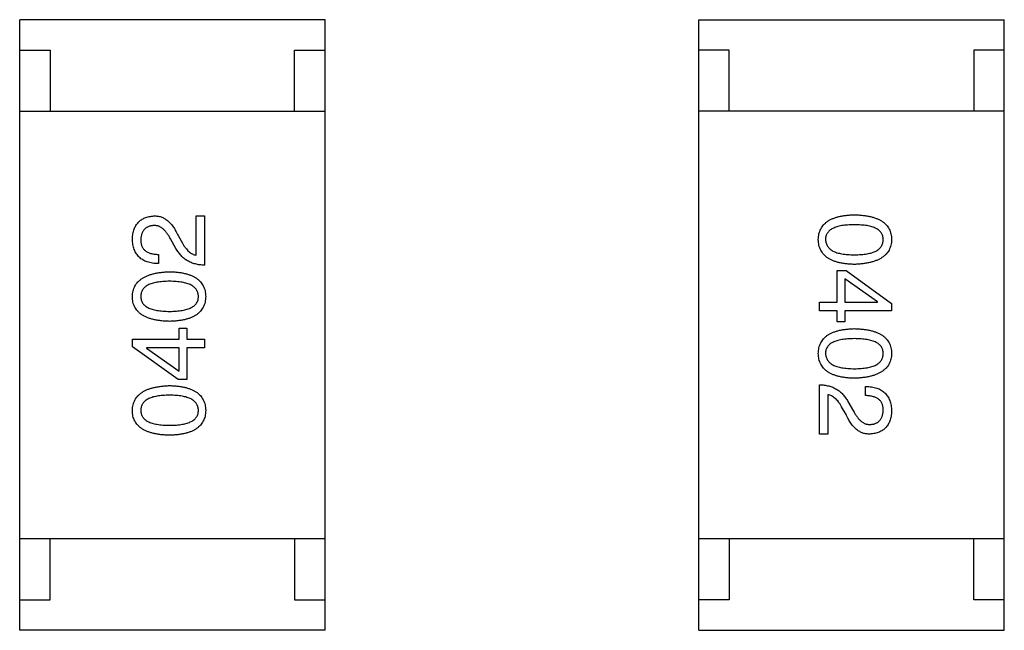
# Model space of a CAD drawing. Header units: millimetres. Extents: x 134 to 283, y 142 to 332.
# Tile 8 of 145: x 159.28 to 160.89, y 207.49 to 208.49. Entities that reach past the tile are written whole.
import ezdxf

# ---------------------------------------------------------------- set-up
doc = ezdxf.new("R2010")
doc.units = ezdxf.units.MM
doc.header["$LTSCALE"] = 0.1
doc.layers.get('0').update_dxf_attribs({"linetype": 'CONTINUOUS'})

msp = doc.modelspace()

# ---------------------------------------------------------------- linework, layer by layer
at = {"color": 7, "linetype": 'Continuous'}
for p, q in [((159.2831, 207.4903), (159.2831, 208.4903)), ((159.7831, 208.4903), (159.2831, 208.4903)), ((159.7831, 207.4903), (159.7831, 208.4903)), ((160.3943, 207.4902), (160.3943, 208.4902)), ((160.3943, 208.4902), (160.8943, 208.4902)), ((160.8943, 207.4902), (160.8943, 208.4902)), ((159.2831, 208.4403), (159.3331, 208.4403)), ((159.3331, 208.4403), (159.3331, 208.3403)), ((159.7331, 208.3403), (159.7331, 208.4403)), ((159.7331, 208.4403), (159.7831, 208.4403)), ((160.4443, 208.4402), (160.3943, 208.4402)), ((160.4443, 208.3402), (160.4443, 208.4402)), ((160.8443, 208.4402), (160.8443, 208.3402)), ((160.8943, 208.4402), (160.8443, 208.4402)), ((159.2831, 208.3403), (159.7831, 208.3403)), ((160.8943, 208.3402), (160.3943, 208.3402)), ((159.5717, 208.1045), (159.5717, 208.1688)), ((159.5717, 208.1688), (159.5855, 208.1688)), ((159.5855, 208.1688), (159.5855, 208.0881)), ((159.5422, 208.1367), (159.5494, 208.1242)), ((159.5389, 208.1157), (159.5298, 208.1314)), ((159.5101, 208.1059), (159.5101, 208.0908)), ((160.6208, 208.0277), (160.6208, 208.0795)), ((160.6208, 208.0795), (160.6353, 208.0795)), ((160.6353, 208.0795), (160.71, 208.0257)), ((160.6333, 208.0657), (160.6333, 208.0277)), ((160.6871, 208.0283), (160.6333, 208.0657)), ((160.592, 208.0133), (160.592, 208.0277)), ((160.592, 208.0277), (160.6208, 208.0277)), ((160.6333, 208.0277), (160.6871, 208.0277)), ((160.6871, 208.0277), (160.6871, 208.0283)), ((160.71, 208.0257), (160.71, 208.0133)), ((160.6208, 208.0133), (160.592, 208.0133)), ((160.6208, 207.9956), (160.6208, 208.0133)), ((160.6333, 208.0133), (160.6333, 207.9956)), ((160.71, 208.0133), (160.6333, 208.0133)), ((160.6333, 207.9956), (160.6208, 207.9956)), ((159.5442, 207.9672), (159.5442, 207.9849)), ((159.5442, 207.9849), (159.5566, 207.9849)), ((159.5566, 207.9849), (159.5566, 207.9672)), ((159.4675, 207.9547), (159.4675, 207.9672)), ((159.4675, 207.9672), (159.5442, 207.9672)), ((159.5566, 207.9672), (159.5855, 207.9672)), ((159.5855, 207.9672), (159.5855, 207.9528)), ((159.5422, 207.901), (159.4675, 207.9547)), ((159.4904, 207.9528), (159.4904, 207.9521)), ((159.5442, 207.9528), (159.4904, 207.9528)), ((159.4904, 207.9521), (159.5442, 207.9147)), ((159.5442, 207.9147), (159.5442, 207.9528)), ((159.5566, 207.9528), (159.5566, 207.901)), ((159.5855, 207.9528), (159.5566, 207.9528)), ((159.5566, 207.901), (159.5422, 207.901)), ((160.592, 207.8117), (160.592, 207.8923)), ((160.6674, 207.8746), (160.6674, 207.8897)), ((160.6058, 207.8759), (160.6058, 207.8117)), ((160.6385, 207.8648), (160.6477, 207.849)), ((160.6353, 207.8438), (160.628, 207.8562)), ((160.6058, 207.8117), (160.592, 207.8117)), ((159.2831, 207.6403), (159.7831, 207.6403)), ((159.3331, 207.5403), (159.3331, 207.6403)), ((159.7331, 207.6403), (159.7331, 207.5403)), ((160.8943, 207.6402), (160.3943, 207.6402)), ((160.4443, 207.6402), (160.4443, 207.5402)), ((160.8443, 207.5402), (160.8443, 207.6402)), ((159.2831, 207.5403), (159.3331, 207.5403)), ((159.7331, 207.5403), (159.7831, 207.5403)), ((160.4443, 207.5402), (160.3943, 207.5402)), ((160.8943, 207.5402), (160.8443, 207.5402)), ((159.7831, 207.4903), (159.2831, 207.4903)), ((160.3943, 207.4902), (160.8943, 207.4902))]:
    msp.add_line(p, q, dxfattribs=at)
for points, knots in [([(159.4675, 208.1314), (159.4676, 208.1329), (159.4678, 208.1357), (159.4684, 208.1397), (159.4693, 208.1435), (159.4703, 208.147), (159.4717, 208.1503), (159.4733, 208.1533), (159.4752, 208.156), (159.4773, 208.1585), (159.4796, 208.1607), (159.4822, 208.1627), (159.485, 208.1644), (159.4881, 208.1658), (159.4915, 208.167), (159.4951, 208.1678), (159.4989, 208.1685), (159.5015, 208.1687), (159.5029, 208.1688)], [0, 0, 0, 0, 0.074847, 0.14558, 0.212628, 0.276599, 0.337792, 0.396608, 0.453638, 0.509854, 0.565589, 0.621545, 0.678777, 0.737222, 0.798388, 0.862259, 0.929312, 1, 1, 1, 1]), ([(159.5029, 208.1688), (159.5039, 208.1688), (159.5059, 208.1689), (159.5088, 208.1686), (159.5117, 208.1681), (159.5145, 208.1674), (159.5172, 208.1663), (159.5198, 208.1649), (159.5224, 208.1633), (159.5249, 208.1614), (159.5273, 208.1593), (159.5297, 208.1569), (159.532, 208.1542), (159.5342, 208.1512), (159.5363, 208.148), (159.5384, 208.1445), (159.5404, 208.1407), (159.5416, 208.138), (159.5422, 208.1367)], [0, 0, 0, 0, 0.055083, 0.109453, 0.162685, 0.21614, 0.26961, 0.324284, 0.380202, 0.437433, 0.497084, 0.559152, 0.624288, 0.692446, 0.763862, 0.838743, 0.917269, 1, 1, 1, 1]), ([(160.59, 208.1301), (160.5901, 208.1317), (160.5902, 208.1348), (160.591, 208.1393), (160.5922, 208.1435), (160.5939, 208.1474), (160.596, 208.1511), (160.5986, 208.1544), (160.6016, 208.1574), (160.6051, 208.16), (160.609, 208.1625), (160.6134, 208.1645), (160.6183, 208.1663), (160.6236, 208.1678), (160.6293, 208.1691), (160.6355, 208.1699), (160.6421, 208.1705), (160.6467, 208.1707), (160.649, 208.1708)], [0, 0, 0, 0, 0.059135, 0.115606, 0.169241, 0.221578, 0.273261, 0.324749, 0.377329, 0.431642, 0.488541, 0.548597, 0.612232, 0.680174, 0.752504, 0.829777, 0.912307, 1, 1, 1, 1]), ([(160.649, 208.1708), (160.6515, 208.1707), (160.6562, 208.1705), (160.663, 208.1699), (160.6694, 208.1691), (160.6754, 208.1678), (160.6808, 208.1664), (160.6858, 208.1645), (160.6904, 208.1625), (160.6944, 208.1601), (160.698, 208.1574), (160.7012, 208.1544), (160.7038, 208.1511), (160.7061, 208.1475), (160.7077, 208.1435), (160.709, 208.1393), (160.7098, 208.1348), (160.7099, 208.1317), (160.71, 208.1301)], [0, 0, 0, 0, 0.088823, 0.172287, 0.250296, 0.323438, 0.392244, 0.456221, 0.516635, 0.573871, 0.628, 0.680335, 0.731489, 0.782557, 0.834044, 0.886738, 0.942089, 1, 1, 1, 1]), ([(159.5022, 208.1531), (159.5014, 208.153), (159.4998, 208.1529), (159.4975, 208.1525), (159.4953, 208.1519), (159.4933, 208.1512), (159.4914, 208.1502), (159.4897, 208.1492), (159.4882, 208.1479), (159.4868, 208.1465), (159.4855, 208.145), (159.4844, 208.1432), (159.4835, 208.1413), (159.4827, 208.1393), (159.4822, 208.137), (159.4816, 208.1347), (159.4814, 208.1321), (159.4813, 208.1304), (159.4812, 208.1295)], [0, 0, 0, 0, 0.069456, 0.136175, 0.198596, 0.258993, 0.316838, 0.37342, 0.428889, 0.48454, 0.540119, 0.597644, 0.65702, 0.718534, 0.783117, 0.851564, 0.923888, 1, 1, 1, 1]), ([(159.5298, 208.1314), (159.5293, 208.1324), (159.5283, 208.1342), (159.5268, 208.1368), (159.5252, 208.1391), (159.5237, 208.1414), (159.522, 208.1434), (159.5204, 208.1452), (159.5187, 208.1469), (159.517, 208.1483), (159.5153, 208.1496), (159.5135, 208.1507), (159.5117, 208.1515), (159.5099, 208.1523), (159.508, 208.1527), (159.5061, 208.1531), (159.5042, 208.1532), (159.5029, 208.1531), (159.5022, 208.1531)], [0, 0, 0, 0, 0.084365, 0.165386, 0.24176, 0.314729, 0.38433, 0.449952, 0.513164, 0.5734, 0.630824, 0.68644, 0.740136, 0.792605, 0.844515, 0.896112, 0.947763, 1, 1, 1, 1]), ([(160.649, 208.1544), (160.6471, 208.1544), (160.6434, 208.1543), (160.6381, 208.154), (160.6331, 208.1536), (160.6285, 208.153), (160.6242, 208.1521), (160.6203, 208.1511), (160.6168, 208.1498), (160.6137, 208.1484), (160.6109, 208.1468), (160.6084, 208.145), (160.6064, 208.143), (160.6047, 208.1408), (160.6034, 208.1384), (160.6025, 208.1358), (160.6019, 208.133), (160.6019, 208.1311), (160.6018, 208.1301)], [0, 0, 0, 0, 0.096457, 0.187288, 0.27178, 0.350132, 0.423455, 0.491343, 0.554037, 0.612253, 0.666313, 0.717038, 0.764921, 0.811214, 0.856775, 0.902988, 0.950234, 1, 1, 1, 1]), ([(160.6962, 208.1301), (160.6962, 208.1311), (160.6961, 208.133), (160.6956, 208.1358), (160.6947, 208.1384), (160.6934, 208.1408), (160.6917, 208.143), (160.6896, 208.145), (160.6872, 208.1468), (160.6844, 208.1484), (160.6812, 208.1498), (160.6777, 208.1511), (160.6738, 208.1521), (160.6696, 208.153), (160.665, 208.1536), (160.66, 208.154), (160.6546, 208.1543), (160.6509, 208.1544), (160.649, 208.1544)], [0, 0, 0, 0, 0.049764, 0.097007, 0.143217, 0.188577, 0.235116, 0.282997, 0.333719, 0.387776, 0.445989, 0.508679, 0.576563, 0.649481, 0.728235, 0.812722, 0.903548, 1, 1, 1, 1]), ([(159.5101, 208.0908), (159.5084, 208.0908), (159.5052, 208.0909), (159.5005, 208.0915), (159.4961, 208.0923), (159.492, 208.0935), (159.4882, 208.0949), (159.4847, 208.0967), (159.4816, 208.0988), (159.4787, 208.1012), (159.4762, 208.1039), (159.474, 208.107), (159.4721, 208.1103), (159.4705, 208.1139), (159.4693, 208.1179), (159.4683, 208.1221), (159.4677, 208.1267), (159.4675, 208.1298), (159.4675, 208.1314)], [0, 0, 0, 0, 0.074935, 0.145873, 0.212498, 0.27598, 0.33603, 0.394042, 0.450372, 0.505546, 0.560812, 0.616481, 0.673265, 0.732328, 0.7938, 0.858943, 0.92718, 1, 1, 1, 1]), ([(159.4812, 208.1295), (159.4813, 208.1285), (159.4813, 208.1267), (159.4817, 208.1241), (159.4822, 208.1217), (159.483, 208.1194), (159.484, 208.1173), (159.4852, 208.1154), (159.4867, 208.1136), (159.4884, 208.1121), (159.4904, 208.1106), (159.4925, 208.1094), (159.4949, 208.1084), (159.4975, 208.1075), (159.5003, 208.1068), (159.5034, 208.1063), (159.5067, 208.106), (159.5089, 208.1059), (159.5101, 208.1059)], [0, 0, 0, 0, 0.065945, 0.127767, 0.186553, 0.242898, 0.297728, 0.351599, 0.404854, 0.459191, 0.515338, 0.573322, 0.634405, 0.698538, 0.767039, 0.84022, 0.917406, 1, 1, 1, 1]), ([(159.5494, 208.1242), (159.5502, 208.1228), (159.5518, 208.1201), (159.5544, 208.1164), (159.5571, 208.1132), (159.5598, 208.1105), (159.5626, 208.1082), (159.5656, 208.1065), (159.5686, 208.1052), (159.5707, 208.1048), (159.5717, 208.1045)], [0, 0, 0, 0, 0.158292, 0.304606, 0.440272, 0.565336, 0.681745, 0.791834, 0.896966, 1, 1, 1, 1]), ([(160.649, 208.0895), (160.6467, 208.0896), (160.6421, 208.0897), (160.6355, 208.0903), (160.6293, 208.0912), (160.6236, 208.0924), (160.6183, 208.0939), (160.6134, 208.0957), (160.609, 208.0978), (160.6051, 208.1002), (160.6016, 208.1029), (160.5986, 208.1059), (160.596, 208.1092), (160.5939, 208.1128), (160.5922, 208.1167), (160.591, 208.1209), (160.5902, 208.1254), (160.5901, 208.1285), (160.59, 208.1301)], [0, 0, 0, 0, 0.08769, 0.170218, 0.24749, 0.319818, 0.387758, 0.451391, 0.511445, 0.568185, 0.622681, 0.67526, 0.726746, 0.778428, 0.830764, 0.884397, 0.940866, 1, 1, 1, 1]), ([(160.6018, 208.1301), (160.6019, 208.1291), (160.602, 208.1272), (160.6026, 208.1243), (160.6036, 208.1216), (160.605, 208.1192), (160.6067, 208.1169), (160.6088, 208.1149), (160.6112, 208.113), (160.614, 208.1113), (160.6171, 208.1099), (160.6206, 208.1086), (160.6245, 208.1076), (160.6287, 208.1067), (160.6333, 208.106), (160.6382, 208.1056), (160.6435, 208.1053), (160.6472, 208.1052), (160.649, 208.1052)], [0, 0, 0, 0, 0.050879, 0.099377, 0.146973, 0.193618, 0.240619, 0.289461, 0.34047, 0.395283, 0.453059, 0.515633, 0.582666, 0.655287, 0.732971, 0.815933, 0.905166, 1, 1, 1, 1]), ([(160.649, 208.1052), (160.6509, 208.1052), (160.6546, 208.1053), (160.66, 208.1056), (160.665, 208.106), (160.6696, 208.1067), (160.6738, 208.1076), (160.6777, 208.1086), (160.6812, 208.1099), (160.6844, 208.1113), (160.6872, 208.113), (160.6896, 208.1149), (160.6917, 208.1169), (160.6934, 208.1192), (160.6947, 208.1216), (160.6956, 208.1243), (160.6961, 208.1272), (160.6962, 208.1291), (160.6962, 208.1301)], [0, 0, 0, 0, 0.095719, 0.185854, 0.269738, 0.347952, 0.420315, 0.487894, 0.550245, 0.608186, 0.662454, 0.713283, 0.761375, 0.808209, 0.854301, 0.901312, 0.949396, 1, 1, 1, 1]), ([(160.71, 208.1301), (160.7099, 208.1286), (160.7097, 208.1255), (160.7089, 208.1211), (160.7076, 208.1169), (160.7058, 208.113), (160.7036, 208.1095), (160.7009, 208.1062), (160.6977, 208.1032), (160.6941, 208.1005), (160.69, 208.0981), (160.6855, 208.096), (160.6805, 208.0942), (160.6751, 208.0927), (160.6692, 208.0914), (160.6629, 208.0905), (160.6561, 208.0898), (160.6514, 208.0896), (160.649, 208.0895)], [0, 0, 0, 0, 0.057415, 0.112361, 0.16496, 0.216437, 0.267441, 0.318839, 0.371478, 0.426325, 0.483626, 0.544235, 0.608673, 0.677374, 0.750405, 0.828394, 0.911525, 1, 1, 1, 1]), ([(159.5855, 208.0881), (159.5842, 208.0882), (159.5816, 208.0883), (159.5778, 208.0887), (159.5741, 208.0893), (159.5706, 208.0901), (159.5671, 208.0911), (159.5639, 208.0923), (159.5608, 208.0937), (159.5578, 208.0953), (159.5549, 208.0971), (159.5522, 208.0992), (159.5496, 208.1014), (159.5472, 208.1039), (159.5449, 208.1065), (159.5428, 208.1094), (159.5408, 208.1124), (159.5396, 208.1146), (159.5389, 208.1157)], [0, 0, 0, 0, 0.069512, 0.136307, 0.201431, 0.265186, 0.327322, 0.388242, 0.448098, 0.507757, 0.566952, 0.626243, 0.686026, 0.745963, 0.807549, 0.869906, 0.934172, 1, 1, 1, 1]), ([(159.4675, 208.0369), (159.4676, 208.0384), (159.4677, 208.0415), (159.4686, 208.0459), (159.4699, 208.0501), (159.4717, 208.0539), (159.4739, 208.0575), (159.4766, 208.0608), (159.4798, 208.0638), (159.4834, 208.0665), (159.4874, 208.0689), (159.492, 208.071), (159.4969, 208.0728), (159.5024, 208.0743), (159.5082, 208.0756), (159.5146, 208.0765), (159.5214, 208.0772), (159.526, 208.0774), (159.5284, 208.0775)], [0, 0, 0, 0, 0.057415, 0.112361, 0.16496, 0.216437, 0.267441, 0.318839, 0.371478, 0.426325, 0.483626, 0.544235, 0.608673, 0.677374, 0.750405, 0.828394, 0.911525, 1, 1, 1, 1]), ([(159.5284, 208.0775), (159.5308, 208.0774), (159.5354, 208.0773), (159.542, 208.0767), (159.5482, 208.0758), (159.5539, 208.0746), (159.5592, 208.0731), (159.564, 208.0713), (159.5684, 208.0692), (159.5724, 208.0668), (159.5759, 208.0641), (159.5789, 208.0611), (159.5815, 208.0578), (159.5836, 208.0542), (159.5853, 208.0503), (159.5865, 208.0461), (159.5872, 208.0416), (159.5874, 208.0384), (159.5875, 208.0369)], [0, 0, 0, 0, 0.08769, 0.170218, 0.24749, 0.319818, 0.387758, 0.451391, 0.511445, 0.568185, 0.622681, 0.67526, 0.726746, 0.778428, 0.830764, 0.884397, 0.940866, 1, 1, 1, 1]), ([(159.5284, 208.0618), (159.5265, 208.0618), (159.5229, 208.0617), (159.5175, 208.0614), (159.5125, 208.061), (159.5079, 208.0603), (159.5036, 208.0594), (159.4998, 208.0584), (159.4962, 208.0571), (159.4931, 208.0556), (159.4903, 208.054), (159.4879, 208.0521), (159.4858, 208.0501), (159.4841, 208.0478), (159.4828, 208.0453), (159.4819, 208.0427), (159.4814, 208.0398), (159.4813, 208.0379), (159.4812, 208.0369)], [0, 0, 0, 0, 0.095719, 0.185854, 0.269738, 0.347952, 0.420315, 0.487894, 0.550245, 0.608186, 0.662454, 0.713283, 0.761375, 0.808209, 0.854301, 0.901312, 0.949396, 1, 1, 1, 1]), ([(159.5757, 208.0369), (159.5756, 208.0379), (159.5755, 208.0398), (159.5749, 208.0427), (159.5739, 208.0453), (159.5725, 208.0478), (159.5708, 208.0501), (159.5687, 208.0521), (159.5663, 208.054), (159.5635, 208.0556), (159.5603, 208.0571), (159.5568, 208.0583), (159.553, 208.0594), (159.5488, 208.0603), (159.5442, 208.061), (159.5393, 208.0614), (159.534, 208.0617), (159.5303, 208.0618), (159.5284, 208.0618)], [0, 0, 0, 0, 0.050879, 0.099377, 0.146973, 0.193618, 0.240619, 0.289461, 0.34047, 0.395283, 0.453059, 0.515633, 0.582666, 0.655287, 0.732971, 0.815933, 0.905166, 1, 1, 1, 1]), ([(159.5284, 207.9962), (159.526, 207.9963), (159.5213, 207.9964), (159.5144, 207.9971), (159.508, 207.9979), (159.5021, 207.9992), (159.4967, 208.0006), (159.4917, 208.0024), (159.4871, 208.0045), (159.4831, 208.0069), (159.4794, 208.0096), (159.4763, 208.0126), (159.4736, 208.0159), (159.4714, 208.0195), (159.4697, 208.0235), (159.4684, 208.0277), (159.4677, 208.0322), (159.4675, 208.0353), (159.4675, 208.0369)], [0, 0, 0, 0, 0.088823, 0.172287, 0.250296, 0.323438, 0.392244, 0.456221, 0.516635, 0.573871, 0.628, 0.680335, 0.731489, 0.782557, 0.834044, 0.886738, 0.942089, 1, 1, 1, 1]), ([(159.4812, 208.0369), (159.4813, 208.0359), (159.4814, 208.034), (159.4819, 208.0312), (159.4828, 208.0286), (159.4841, 208.0262), (159.4858, 208.024), (159.4879, 208.022), (159.4903, 208.0202), (159.4931, 208.0186), (159.4962, 208.0172), (159.4998, 208.0159), (159.5036, 208.0149), (159.5079, 208.014), (159.5125, 208.0134), (159.5175, 208.0129), (159.5229, 208.0126), (159.5265, 208.0126), (159.5284, 208.0126)], [0, 0, 0, 0, 0.049764, 0.097007, 0.143217, 0.188577, 0.235116, 0.282997, 0.333719, 0.387776, 0.445989, 0.508679, 0.576563, 0.649481, 0.728235, 0.812722, 0.903548, 1, 1, 1, 1]), ([(159.5284, 208.0126), (159.5304, 208.0126), (159.534, 208.0126), (159.5394, 208.0129), (159.5444, 208.0134), (159.549, 208.014), (159.5532, 208.0149), (159.5571, 208.0159), (159.5607, 208.0172), (159.5638, 208.0186), (159.5666, 208.0202), (159.569, 208.022), (159.5711, 208.024), (159.5727, 208.0262), (159.5741, 208.0286), (159.575, 208.0312), (159.5755, 208.034), (159.5756, 208.0359), (159.5757, 208.0369)], [0, 0, 0, 0, 0.096457, 0.187288, 0.27178, 0.350132, 0.423455, 0.491343, 0.554037, 0.612253, 0.666313, 0.717038, 0.764921, 0.811214, 0.856775, 0.902988, 0.950234, 1, 1, 1, 1]), ([(159.5875, 208.0369), (159.5874, 208.0353), (159.5872, 208.0322), (159.5865, 208.0277), (159.5853, 208.0235), (159.5836, 208.0195), (159.5815, 208.0159), (159.5789, 208.0126), (159.5759, 208.0096), (159.5724, 208.0069), (159.5684, 208.0045), (159.564, 208.0024), (159.5592, 208.0006), (159.5539, 207.9991), (159.5482, 207.9979), (159.542, 207.9971), (159.5354, 207.9964), (159.5308, 207.9963), (159.5284, 207.9962)], [0, 0, 0, 0, 0.059135, 0.115606, 0.169241, 0.221578, 0.273261, 0.324749, 0.377329, 0.431642, 0.488541, 0.548597, 0.612232, 0.680174, 0.752504, 0.829777, 0.912307, 1, 1, 1, 1]), ([(160.59, 207.9436), (160.5901, 207.9452), (160.5902, 207.9483), (160.591, 207.9528), (160.5922, 207.957), (160.5939, 207.9609), (160.596, 207.9645), (160.5986, 207.9678), (160.6016, 207.9709), (160.6051, 207.9735), (160.609, 207.976), (160.6134, 207.978), (160.6183, 207.9798), (160.6236, 207.9813), (160.6293, 207.9825), (160.6355, 207.9834), (160.6421, 207.984), (160.6467, 207.9842), (160.649, 207.9843)], [0, 0, 0, 0, 0.059135, 0.115606, 0.169241, 0.221578, 0.273261, 0.324749, 0.377329, 0.431642, 0.488541, 0.548597, 0.612232, 0.680174, 0.752504, 0.829777, 0.912307, 1, 1, 1, 1]), ([(160.649, 207.9843), (160.6515, 207.9842), (160.6562, 207.984), (160.663, 207.9834), (160.6694, 207.9825), (160.6754, 207.9813), (160.6808, 207.9798), (160.6858, 207.978), (160.6904, 207.976), (160.6944, 207.9735), (160.698, 207.9709), (160.7012, 207.9679), (160.7038, 207.9645), (160.7061, 207.9609), (160.7077, 207.957), (160.709, 207.9528), (160.7098, 207.9483), (160.7099, 207.9452), (160.71, 207.9436)], [0, 0, 0, 0, 0.088823, 0.172287, 0.250296, 0.323438, 0.392244, 0.456221, 0.516635, 0.573871, 0.628, 0.680335, 0.731489, 0.782557, 0.834044, 0.886738, 0.942089, 1, 1, 1, 1]), ([(160.649, 207.9679), (160.6471, 207.9678), (160.6434, 207.9678), (160.6381, 207.9675), (160.6331, 207.9671), (160.6285, 207.9664), (160.6242, 207.9655), (160.6203, 207.9646), (160.6168, 207.9633), (160.6137, 207.9619), (160.6109, 207.9603), (160.6084, 207.9585), (160.6064, 207.9565), (160.6047, 207.9543), (160.6034, 207.9519), (160.6025, 207.9493), (160.6019, 207.9465), (160.6019, 207.9446), (160.6018, 207.9436)], [0, 0, 0, 0, 0.096457, 0.187288, 0.27178, 0.350132, 0.423455, 0.491343, 0.554037, 0.612253, 0.666313, 0.717038, 0.764921, 0.811214, 0.856775, 0.902988, 0.950234, 1, 1, 1, 1]), ([(160.6962, 207.9436), (160.6962, 207.9446), (160.6961, 207.9465), (160.6956, 207.9493), (160.6947, 207.9519), (160.6934, 207.9543), (160.6917, 207.9565), (160.6896, 207.9585), (160.6872, 207.9603), (160.6844, 207.9619), (160.6812, 207.9633), (160.6777, 207.9646), (160.6738, 207.9655), (160.6696, 207.9664), (160.665, 207.9671), (160.66, 207.9675), (160.6546, 207.9678), (160.6509, 207.9678), (160.649, 207.9679)], [0, 0, 0, 0, 0.049764, 0.097007, 0.143217, 0.188577, 0.235116, 0.282997, 0.333719, 0.387776, 0.445989, 0.508679, 0.576563, 0.649481, 0.728235, 0.812722, 0.903548, 1, 1, 1, 1]), ([(160.649, 207.9029), (160.6467, 207.903), (160.6421, 207.9032), (160.6355, 207.9038), (160.6293, 207.9047), (160.6236, 207.9059), (160.6183, 207.9074), (160.6134, 207.9092), (160.609, 207.9113), (160.6051, 207.9137), (160.6016, 207.9164), (160.5986, 207.9194), (160.596, 207.9227), (160.5939, 207.9263), (160.5922, 207.9302), (160.591, 207.9344), (160.5902, 207.9389), (160.5901, 207.942), (160.59, 207.9436)], [0, 0, 0, 0, 0.08769, 0.170218, 0.24749, 0.319818, 0.387758, 0.451391, 0.511445, 0.568185, 0.622681, 0.67526, 0.726746, 0.778428, 0.830764, 0.884397, 0.940866, 1, 1, 1, 1]), ([(160.6018, 207.9436), (160.6019, 207.9426), (160.602, 207.9406), (160.6026, 207.9378), (160.6036, 207.9351), (160.605, 207.9327), (160.6067, 207.9304), (160.6088, 207.9284), (160.6112, 207.9265), (160.614, 207.9248), (160.6171, 207.9234), (160.6206, 207.9221), (160.6245, 207.921), (160.6287, 207.9202), (160.6333, 207.9195), (160.6382, 207.919), (160.6435, 207.9187), (160.6472, 207.9187), (160.649, 207.9187)], [0, 0, 0, 0, 0.050879, 0.099377, 0.146973, 0.193618, 0.240619, 0.289461, 0.34047, 0.395283, 0.453059, 0.515633, 0.582666, 0.655287, 0.732971, 0.815933, 0.905166, 1, 1, 1, 1]), ([(160.649, 207.9187), (160.6509, 207.9187), (160.6546, 207.9187), (160.66, 207.919), (160.665, 207.9195), (160.6696, 207.9202), (160.6738, 207.9211), (160.6777, 207.9221), (160.6812, 207.9234), (160.6844, 207.9248), (160.6872, 207.9265), (160.6896, 207.9283), (160.6917, 207.9304), (160.6934, 207.9326), (160.6947, 207.9351), (160.6956, 207.9378), (160.6961, 207.9406), (160.6962, 207.9426), (160.6962, 207.9436)], [0, 0, 0, 0, 0.095719, 0.185854, 0.269738, 0.347952, 0.420315, 0.487894, 0.550245, 0.608186, 0.662454, 0.713283, 0.761375, 0.808209, 0.854301, 0.901312, 0.949396, 1, 1, 1, 1]), ([(160.71, 207.9436), (160.7099, 207.942), (160.7097, 207.939), (160.7089, 207.9345), (160.7076, 207.9304), (160.7058, 207.9265), (160.7036, 207.9229), (160.7009, 207.9197), (160.6977, 207.9167), (160.6941, 207.914), (160.69, 207.9116), (160.6855, 207.9095), (160.6805, 207.9077), (160.6751, 207.9061), (160.6692, 207.9049), (160.6629, 207.9039), (160.6561, 207.9033), (160.6514, 207.9031), (160.649, 207.9029)], [0, 0, 0, 0, 0.057415, 0.112361, 0.16496, 0.216437, 0.267441, 0.318839, 0.371478, 0.426325, 0.483626, 0.544235, 0.608673, 0.677374, 0.750405, 0.828394, 0.911525, 1, 1, 1, 1]), ([(159.4675, 207.8503), (159.4676, 207.8519), (159.4677, 207.855), (159.4686, 207.8594), (159.4699, 207.8635), (159.4717, 207.8674), (159.4739, 207.871), (159.4766, 207.8743), (159.4798, 207.8773), (159.4834, 207.8799), (159.4874, 207.8824), (159.492, 207.8845), (159.4969, 207.8863), (159.5024, 207.8878), (159.5082, 207.889), (159.5146, 207.89), (159.5214, 207.8907), (159.526, 207.8909), (159.5284, 207.891)], [0, 0, 0, 0, 0.057415, 0.112361, 0.16496, 0.216437, 0.267441, 0.318839, 0.371478, 0.426325, 0.483626, 0.544235, 0.608673, 0.677374, 0.750405, 0.828394, 0.911525, 1, 1, 1, 1]), ([(159.5284, 207.891), (159.5308, 207.8909), (159.5354, 207.8908), (159.542, 207.8901), (159.5482, 207.8893), (159.5539, 207.888), (159.5592, 207.8866), (159.564, 207.8848), (159.5684, 207.8827), (159.5724, 207.8803), (159.5759, 207.8776), (159.5789, 207.8746), (159.5815, 207.8713), (159.5836, 207.8677), (159.5853, 207.8637), (159.5865, 207.8595), (159.5872, 207.855), (159.5874, 207.8519), (159.5875, 207.8503)], [0, 0, 0, 0, 0.08769, 0.170218, 0.24749, 0.319818, 0.387758, 0.451391, 0.511445, 0.568185, 0.622681, 0.67526, 0.726746, 0.778428, 0.830764, 0.884397, 0.940866, 1, 1, 1, 1]), ([(160.592, 207.8923), (160.5933, 207.8923), (160.5959, 207.8922), (160.5997, 207.8918), (160.6034, 207.8912), (160.6069, 207.8904), (160.6103, 207.8894), (160.6136, 207.8882), (160.6167, 207.8868), (160.6197, 207.8851), (160.6226, 207.8833), (160.6253, 207.8813), (160.6278, 207.879), (160.6303, 207.8766), (160.6326, 207.8739), (160.6347, 207.8711), (160.6367, 207.868), (160.6379, 207.8659), (160.6385, 207.8648)], [0, 0, 0, 0, 0.069512, 0.136307, 0.201431, 0.265186, 0.327322, 0.388242, 0.448098, 0.507757, 0.566952, 0.626243, 0.686026, 0.745963, 0.807549, 0.869906, 0.934172, 1, 1, 1, 1]), ([(160.6674, 207.8897), (160.6691, 207.8896), (160.6723, 207.8895), (160.677, 207.889), (160.6814, 207.8881), (160.6855, 207.887), (160.6893, 207.8855), (160.6928, 207.8837), (160.6959, 207.8816), (160.6987, 207.8792), (160.7013, 207.8765), (160.7035, 207.8735), (160.7054, 207.8702), (160.7069, 207.8665), (160.7082, 207.8626), (160.7091, 207.8583), (160.7098, 207.8538), (160.7099, 207.8507), (160.71, 207.849)], [0, 0, 0, 0, 0.074935, 0.145873, 0.212498, 0.27598, 0.33603, 0.394042, 0.450372, 0.505546, 0.560812, 0.616481, 0.673265, 0.732328, 0.7938, 0.858943, 0.92718, 1, 1, 1, 1]), ([(159.5284, 207.8753), (159.5265, 207.8752), (159.5229, 207.8752), (159.5175, 207.8749), (159.5125, 207.8744), (159.5079, 207.8738), (159.5036, 207.8729), (159.4998, 207.8718), (159.4962, 207.8706), (159.4931, 207.8691), (159.4903, 207.8674), (159.4879, 207.8656), (159.4858, 207.8635), (159.4841, 207.8613), (159.4828, 207.8588), (159.4819, 207.8562), (159.4814, 207.8533), (159.4813, 207.8513), (159.4812, 207.8503)], [0, 0, 0, 0, 0.095719, 0.185854, 0.269738, 0.347952, 0.420315, 0.487894, 0.550245, 0.608186, 0.662454, 0.713283, 0.761375, 0.808209, 0.854301, 0.901312, 0.949396, 1, 1, 1, 1]), ([(159.5757, 207.8503), (159.5756, 207.8513), (159.5755, 207.8533), (159.5749, 207.8562), (159.5739, 207.8588), (159.5725, 207.8613), (159.5708, 207.8636), (159.5687, 207.8656), (159.5663, 207.8675), (159.5635, 207.8691), (159.5603, 207.8706), (159.5568, 207.8718), (159.553, 207.8729), (159.5488, 207.8738), (159.5442, 207.8744), (159.5393, 207.8749), (159.534, 207.8752), (159.5303, 207.8752), (159.5284, 207.8753)], [0, 0, 0, 0, 0.050879, 0.099377, 0.146973, 0.193618, 0.240619, 0.289461, 0.34047, 0.395283, 0.453059, 0.515633, 0.582666, 0.655287, 0.732971, 0.815933, 0.905166, 1, 1, 1, 1]), ([(160.628, 207.8562), (160.6272, 207.8577), (160.6257, 207.8604), (160.6231, 207.8641), (160.6204, 207.8673), (160.6177, 207.87), (160.6148, 207.8723), (160.6119, 207.874), (160.6089, 207.8753), (160.6068, 207.8757), (160.6058, 207.8759)], [0, 0, 0, 0, 0.158292, 0.304606, 0.440272, 0.565336, 0.681745, 0.791834, 0.896966, 1, 1, 1, 1]), ([(160.6962, 207.851), (160.6962, 207.8519), (160.6962, 207.8537), (160.6958, 207.8564), (160.6953, 207.8588), (160.6945, 207.8611), (160.6935, 207.8632), (160.6922, 207.8651), (160.6908, 207.8669), (160.689, 207.8684), (160.6871, 207.8698), (160.685, 207.8711), (160.6826, 207.872), (160.68, 207.8729), (160.6771, 207.8736), (160.6741, 207.8741), (160.6708, 207.8745), (160.6686, 207.8746), (160.6674, 207.8746)], [0, 0, 0, 0, 0.065945, 0.127767, 0.186553, 0.242898, 0.297728, 0.351599, 0.404854, 0.459191, 0.515338, 0.573322, 0.634405, 0.698538, 0.767039, 0.84022, 0.917406, 1, 1, 1, 1]), ([(159.5284, 207.8097), (159.526, 207.8098), (159.5213, 207.8099), (159.5144, 207.8105), (159.508, 207.8114), (159.5021, 207.8126), (159.4967, 207.8141), (159.4917, 207.8159), (159.4871, 207.818), (159.4831, 207.8204), (159.4794, 207.8231), (159.4763, 207.8261), (159.4736, 207.8294), (159.4714, 207.833), (159.4697, 207.8369), (159.4684, 207.8411), (159.4677, 207.8456), (159.4675, 207.8487), (159.4675, 207.8503)], [0, 0, 0, 0, 0.088823, 0.172287, 0.250296, 0.323438, 0.392244, 0.456221, 0.516635, 0.573871, 0.628, 0.680335, 0.731489, 0.782557, 0.834044, 0.886738, 0.942089, 1, 1, 1, 1]), ([(159.4812, 207.8503), (159.4813, 207.8494), (159.4814, 207.8474), (159.4819, 207.8447), (159.4828, 207.8421), (159.4841, 207.8397), (159.4858, 207.8375), (159.4879, 207.8355), (159.4903, 207.8337), (159.4931, 207.8321), (159.4962, 207.8306), (159.4998, 207.8294), (159.5036, 207.8284), (159.5079, 207.8275), (159.5125, 207.8269), (159.5175, 207.8264), (159.5229, 207.8261), (159.5265, 207.8261), (159.5284, 207.8261)], [0, 0, 0, 0, 0.049764, 0.097007, 0.143217, 0.188577, 0.235116, 0.282997, 0.333719, 0.387776, 0.445989, 0.508679, 0.576563, 0.649481, 0.728235, 0.812722, 0.903548, 1, 1, 1, 1]), ([(159.5284, 207.8261), (159.5304, 207.8261), (159.534, 207.8261), (159.5394, 207.8264), (159.5444, 207.8269), (159.549, 207.8275), (159.5532, 207.8284), (159.5571, 207.8294), (159.5607, 207.8306), (159.5638, 207.8321), (159.5666, 207.8337), (159.569, 207.8355), (159.5711, 207.8375), (159.5727, 207.8397), (159.5741, 207.8421), (159.575, 207.8447), (159.5755, 207.8474), (159.5756, 207.8494), (159.5757, 207.8503)], [0, 0, 0, 0, 0.096457, 0.187288, 0.27178, 0.350132, 0.423455, 0.491343, 0.554037, 0.612253, 0.666313, 0.717038, 0.764921, 0.811214, 0.856775, 0.902988, 0.950234, 1, 1, 1, 1]), ([(159.5875, 207.8503), (159.5874, 207.8487), (159.5872, 207.8456), (159.5865, 207.8411), (159.5853, 207.8369), (159.5836, 207.833), (159.5815, 207.8294), (159.5789, 207.8261), (159.5759, 207.8231), (159.5724, 207.8204), (159.5684, 207.818), (159.564, 207.8159), (159.5592, 207.8141), (159.5539, 207.8126), (159.5482, 207.8114), (159.542, 207.8105), (159.5354, 207.8099), (159.5308, 207.8098), (159.5284, 207.8097)], [0, 0, 0, 0, 0.059135, 0.115606, 0.169241, 0.221578, 0.273261, 0.324749, 0.377329, 0.431642, 0.488541, 0.548597, 0.612232, 0.680174, 0.752504, 0.829777, 0.912307, 1, 1, 1, 1]), ([(160.6477, 207.849), (160.6482, 207.8481), (160.6492, 207.8463), (160.6507, 207.8437), (160.6522, 207.8413), (160.6538, 207.8391), (160.6554, 207.8371), (160.6571, 207.8352), (160.6587, 207.8336), (160.6605, 207.8322), (160.6622, 207.8309), (160.664, 207.8298), (160.6658, 207.8289), (160.6676, 207.8282), (160.6695, 207.8277), (160.6714, 207.8274), (160.6733, 207.8273), (160.6746, 207.8274), (160.6753, 207.8274)], [0, 0, 0, 0, 0.084365, 0.165386, 0.24176, 0.314729, 0.38433, 0.449952, 0.513164, 0.5734, 0.630824, 0.68644, 0.740136, 0.792605, 0.844515, 0.896112, 0.947763, 1, 1, 1, 1]), ([(160.71, 207.849), (160.7099, 207.8476), (160.7097, 207.8448), (160.7091, 207.8408), (160.7082, 207.837), (160.7072, 207.8334), (160.7058, 207.8302), (160.7042, 207.8272), (160.7023, 207.8244), (160.7002, 207.8219), (160.6979, 207.8197), (160.6953, 207.8178), (160.6924, 207.8161), (160.6893, 207.8147), (160.686, 207.8135), (160.6824, 207.8126), (160.6786, 207.812), (160.676, 207.8118), (160.6746, 207.8117)], [0, 0, 0, 0, 0.074847, 0.14558, 0.212628, 0.276599, 0.337792, 0.396608, 0.453638, 0.509854, 0.565589, 0.621545, 0.678777, 0.737222, 0.798388, 0.862259, 0.929312, 1, 1, 1, 1]), ([(160.6753, 207.8274), (160.6761, 207.8275), (160.6777, 207.8276), (160.68, 207.828), (160.6822, 207.8286), (160.6842, 207.8293), (160.686, 207.8302), (160.6878, 207.8313), (160.6893, 207.8326), (160.6907, 207.8339), (160.6919, 207.8355), (160.693, 207.8372), (160.6939, 207.8391), (160.6947, 207.8412), (160.6953, 207.8434), (160.6958, 207.8458), (160.6961, 207.8483), (160.6962, 207.8501), (160.6962, 207.851)], [0, 0, 0, 0, 0.069456, 0.136175, 0.198596, 0.258993, 0.316838, 0.37342, 0.428889, 0.48454, 0.540119, 0.597644, 0.65702, 0.718534, 0.783117, 0.851564, 0.923888, 1, 1, 1, 1]), ([(160.6746, 207.8117), (160.6736, 207.8116), (160.6716, 207.8116), (160.6687, 207.8118), (160.6658, 207.8123), (160.663, 207.8131), (160.6603, 207.8142), (160.6577, 207.8155), (160.6551, 207.8171), (160.6526, 207.819), (160.6502, 207.8212), (160.6478, 207.8236), (160.6455, 207.8263), (160.6433, 207.8293), (160.6412, 207.8325), (160.6391, 207.836), (160.6371, 207.8398), (160.6359, 207.8424), (160.6353, 207.8438)], [0, 0, 0, 0, 0.055083, 0.109453, 0.162685, 0.21614, 0.26961, 0.324284, 0.380202, 0.437433, 0.497084, 0.559152, 0.624288, 0.692446, 0.763862, 0.838743, 0.917269, 1, 1, 1, 1])]:
    msp.add_open_spline(points, degree=3, knots=knots, dxfattribs=at)

doc.saveas('drawing.dxf')
